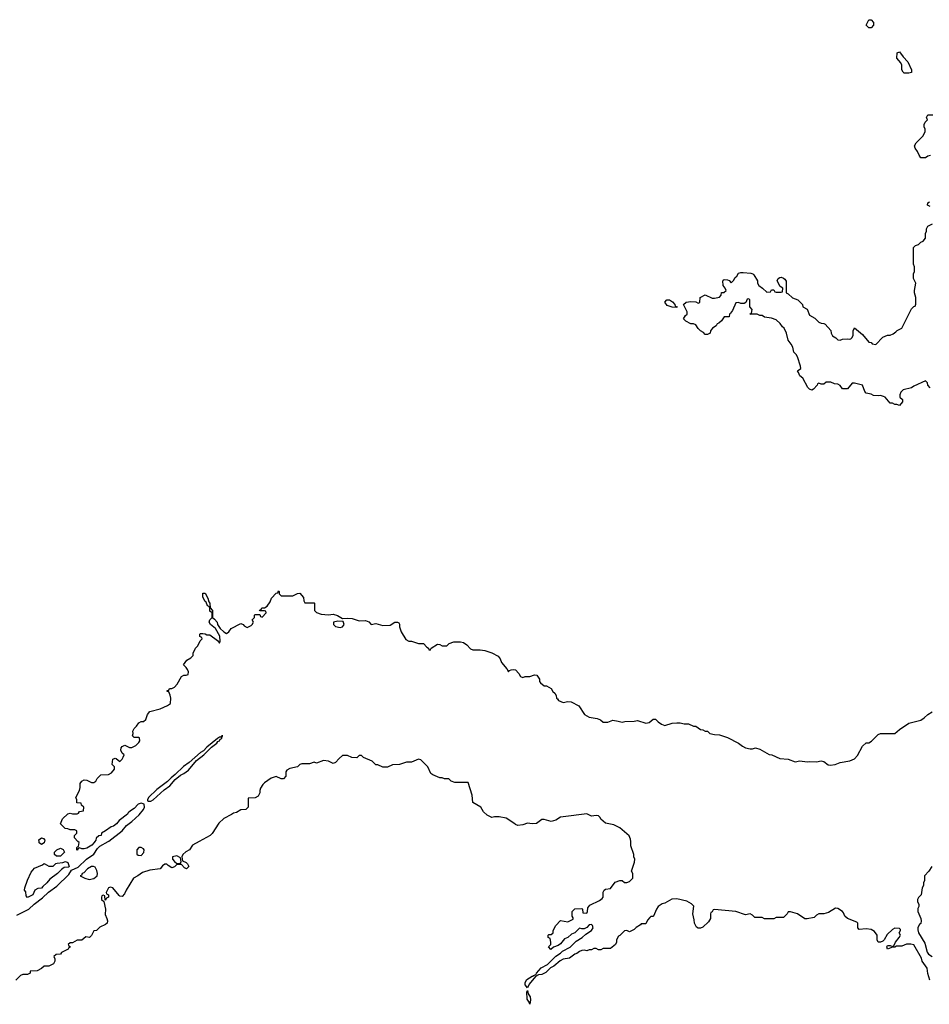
# Model space of a CAD drawing. Header units: inches. Extents: x 2323201 to 2563958, y 895391 to 1023096.
# Tile 120 of 196: x 2520365 to 2528042, y 928626 to 936934. Entities that reach past the tile are written whole.
import ezdxf

# ---------------------------------------------------------------- set-up
doc = ezdxf.new("R2010")
doc.units = ezdxf.units.IN
doc.header["$MEASUREMENT"] = 0
doc.layers.add('C5922', color=7, linetype='Continuous')
doc.layers.add('C5923', color=7, linetype='Continuous')

msp = doc.modelspace()

# ---------------------------------------------------------------- linework, layer by layer
at = {"layer": 'C5922', "color": 5, "elevation": 60}
for points in [[(2521878.2, 930000), (2521822, 929970), (2521798, 929930), (2521767.5, 929912.5), (2521742, 929890), (2521734, 929870), (2521738, 929838), (2521770, 929822), (2521782, 929810), (2521791.3, 929790), (2521772, 929770), (2521756.4, 929776.4), (2521730, 929806), (2521690, 929806), (2521670, 929786), (2521650, 929778), (2521616.4, 929796.4), (2521607.3, 929807.3), (2521590, 929808), (2521570, 929795.3), (2521550, 929768), (2521461.6, 929758.4), (2521401, 929739), (2521362, 929710), (2521324.7, 929690), (2521264, 929590), (2521250, 929558), (2521230, 929535.3), (2521210, 929538), (2521203.1, 929543.1), (2521150, 929608), (2521130, 929615.3), (2521114, 929610), (2521094, 929570), (2521098, 929558), (2521114, 929550), (2521114, 929530), (2521098, 929522), (2521090, 929506), (2521086, 929506), (2521082, 929542), (2521070, 929546), (2521058, 929542), (2521054, 929530), (2521054, 929510), (2521074, 929494), (2521087.7, 929430), (2521084.9, 929384.9), (2521101, 929350), (2521104.7, 929330), (2521102, 929310), (2521090, 929298), (2521042, 929278), (2521014, 929250), (2520990, 929246), (2520970, 929206), (2520954, 929190), (2520923.6, 929196.4), (2520890, 929168), (2520850, 929168), (2520810, 929146), (2520790, 929146), (2520774, 929130), (2520778, 929118), (2520794, 929110), (2520778, 929102), (2520774, 929090), (2520718, 929062), (2520710, 929048), (2520672.7, 929047.3), (2520654, 929030), (2520662, 929010), (2520662, 928990), (2520650, 928968), (2520611.2, 928948.9), (2520570, 928948), (2520550, 928928), (2520511.2, 928908.9), (2520454, 928906), (2520452, 928890), (2520430, 928878), (2520390, 928878), (2520370, 928868), (2520332, 928830)], [(2520341.8, 929378.2), (2520441.2, 929430), (2520487.8, 929472.2), (2520556.3, 929523.7), (2520606.8, 929573.2), (2520678.3, 929621.7), (2520779.7, 929720.3), (2520802, 929758), (2520857.9, 929782.1), (2520928.5, 929851.5), (2520990, 929892.9), (2521020, 929940), (2521040.8, 929959.2), (2521111.8, 930000)], [(2520574.4, 930000), (2520570, 929988), (2520550, 929975.3), (2520529.4, 929989.4), (2520527.9, 930000)], [(2520999.7, 930000), (2520993.4, 929990), (2520972.5, 929967.5), (2520930, 929943.7), (2520910, 929939), (2520890, 929938), (2520870, 929946), (2520858, 929942), (2520850, 929926), (2520846, 929930), (2520847.3, 929947.3), (2520850, 929954), (2520862, 929958), (2520866, 929990), (2520856, 930000)], [(2528046.6, 928830), (2528030, 928886), (2528024, 928930), (2527982.7, 928990), (2527974.5, 929014.5), (2527910, 929128), (2527885.4, 929134.6), (2527850, 929134), (2527810, 929117.2), (2527764.7, 929115.3), (2527750, 929108.7), (2527730, 929108), (2527688.7, 929090), (2527684, 929110), (2527690, 929122), (2527710, 929122), (2527730, 929114), (2527742, 929118), (2527755.3, 929150), (2527788, 929190), (2527798, 929210), (2527786, 929230), (2527798, 929250), (2527798, 929258), (2527790, 929266), (2527750, 929268), (2527730, 929258), (2527686, 929214), (2527662, 929170), (2527650, 929158), (2527630.9, 929149.1), (2527610, 929149), (2527602, 929170), (2527602, 929210), (2527580.4, 929240.4), (2527550, 929258), (2527510, 929262), (2527450, 929258), (2527438, 929270), (2527438, 929310), (2527430, 929318), (2527350, 929348.7), (2527328.7, 929370), (2527318, 929398), (2527308, 929410), (2527270, 929435.3), (2527250, 929438), (2527190, 929402), (2527150, 929388), (2527110, 929388), (2527090, 929378), (2527070, 929358), (2527010, 929346), (2526990, 929346), (2526928.8, 929388.9), (2526870, 929406), (2526850, 929406), (2526842, 929390), (2526810, 929358), (2526750, 929358), (2526730, 929348), (2526650, 929348), (2526630, 929358), (2526570, 929358), (2526550, 929378), (2526530, 929388), (2526490, 929382), (2526410, 929408.7), (2526230, 929426), (2526218, 929422), (2526210, 929406), (2526198, 929402), (2526194, 929390), (2526194, 929350), (2526176.9, 929323.1), (2526130, 929278), (2526110, 929268), (2526090, 929268), (2526076.4, 929276.4), (2526059, 929310), (2526058, 929338), (2526046, 929390), (2526054, 929454), (2526033.6, 929473.6), (2525995.5, 929495.5), (2525910, 929515.3), (2525867.5, 929512.5), (2525810, 929479), (2525787.1, 929472.9), (2525752, 929450), (2525738, 929430), (2525714, 929370), (2525710, 929366), (2525690, 929366), (2525682, 929358), (2525663.6, 929336.4), (2525650, 929306), (2525610, 929306), (2525603.6, 929296.4), (2525566.4, 929273.6), (2525550, 929258), (2525510, 929238), (2525490, 929248), (2525470, 929246), (2525430, 929206), (2525418, 929202), (2525402, 929170), (2525402, 929150), (2525392, 929130), (2525350, 929098), (2525290, 929098), (2525270, 929086), (2525250, 929086), (2525230, 929098), (2525210, 929098), (2525190, 929086), (2525170, 929086), (2525150, 929078), (2525130, 929082), (2525110, 929079), (2525090, 929072.7), (2525065.5, 929054.5), (2525050, 929049), (2525004.9, 929015.1), (2524950, 929007), (2524926.4, 928993.6), (2524872.4, 928947.6), (2524844.9, 928935.1), (2524806.4, 928893.6), (2524770, 928878.4), (2524744, 928876), (2524718, 928862), (2524663.4, 928796.6), (2524650, 928766), (2524629.5, 928790), (2524629.7, 928810.3), (2524646, 928834), (2524690, 928862.8), (2524697.2, 928862.8), (2524702, 928870), (2524723.1, 928876.9), (2524726.6, 928890), (2524766.7, 928933.3), (2524818.5, 928961.5), (2524888.3, 929031.7), (2524930, 929057.1), (2524946.7, 929073.3), (2525010.8, 929109.2), (2525062.5, 929157.5), (2525111.6, 929188.4), (2525143.3, 929216.7), (2525190, 929248.2), (2525206, 929270), (2525199, 929290), (2525190, 929299), (2525170, 929295.3), (2525150, 929275.3), (2525130, 929264), (2525110, 929262), (2525090, 929268), (2525050, 929228), (2525022, 929218), (2524992, 929190), (2524962.8, 929177.2), (2524930, 929135.3), (2524910, 929122), (2524871.2, 929108.9), (2524848.7, 929088.7), (2524828, 929110), (2524846, 929130), (2524848, 929150), (2524842, 929182), (2524826, 929190), (2524826, 929210), (2524830, 929214), (2524850, 929214), (2524866, 929230), (2524868, 929250), (2524888.8, 929291.1), (2524930, 929332), (2524990, 929322), (2525035.3, 929344.7), (2525036.4, 929356.4), (2525028.7, 929368.7), (2525028.7, 929410), (2525050, 929431.3), (2525110, 929434), (2525114, 929430), (2525118, 929398), (2525150, 929394), (2525158, 929410), (2525160.4, 929439.6), (2525176.4, 929463.6), (2525258, 929502), (2525280.4, 929519.6), (2525288, 929530), (2525288.8, 929571.1), (2525298, 929590), (2525310, 929598), (2525350, 929602), (2525390, 929658), (2525430, 929672), (2525450, 929672), (2525470, 929654), (2525490, 929654), (2525510, 929662), (2525538, 929690), (2525538, 929730), (2525528.7, 929750), (2525554.6, 929825.4), (2525555.3, 929850), (2525549, 929869), (2525548.7, 929890), (2525523.1, 929963.1), (2525521.4, 930000)], [(2528062, 929790), (2528038, 929750), (2528002, 929710), (2528002, 929670), (2527992, 929650), (2527991.6, 929628.4), (2527982, 929610), (2527974, 929550), (2527950, 929526), (2527942, 929510), (2527942, 929490), (2527952, 929470), (2527952, 929450), (2527944.7, 929435.3), (2527944.7, 929410), (2527971.2, 929351.1), (2527972, 929330), (2527970.9, 929309.1), (2527959.6, 929300.4), (2527944.7, 929275.3), (2527945.4, 929254.6), (2527951.3, 929230), (2528003, 929143), (2528024.9, 929064.9), (2528036, 929050), (2528064.7, 929030)]]:
    msp.add_lwpolyline(points, dxfattribs=at)
for points in [[(2520675.3, 929875.3), (2520658, 929890), (2520658, 929910), (2520678, 929930), (2520710, 929944.7), (2520731.2, 929931.1), (2520742, 929910), (2520710, 929875.3)], [(2521390, 929948), (2521370, 929948), (2521352, 929930), (2521352.7, 929892.7), (2521363.6, 929883.6), (2521390, 929882), (2521413.6, 929906.4), (2521415.3, 929930), (2521410, 929938)], [(2521690, 929878), (2521654, 929870), (2521654, 929850), (2521672, 929832), (2521690, 929814), (2521710, 929814), (2521722, 929818), (2521726, 929830), (2521722, 929862)], [(2520430, 929526), (2520420.4, 929540.4), (2520416.4, 929576.4), (2520406, 929590), (2520408, 929608), (2520430, 929674), (2520460.4, 929739.6), (2520490, 929774), (2520556.4, 929803.6), (2520570, 929814), (2520610, 929792), (2520647.3, 929792.7), (2520670, 929814), (2520682, 929818), (2520730, 929822), (2520750, 929832), (2520770, 929822), (2520781, 929790), (2520775.5, 929784.5), (2520740.7, 929779.3), (2520716.8, 929763.2), (2520684.7, 929730), (2520618.5, 929681.5), (2520594, 929650), (2520559.1, 929620.9), (2520550, 929606.6), (2520518, 929602), (2520491.2, 929588.9), (2520474.8, 929550)], [(2520970, 929788.7), (2520936, 929770), (2520904.5, 929735.5), (2520892, 929730), (2520886.4, 929713.6), (2520874, 929710), (2520914, 929690), (2520950, 929678.8), (2520990, 929687.3), (2521019, 929710), (2521022, 929730), (2521016.4, 929756.4), (2521002, 929782), (2520988, 929788)], [(2524670, 928626), (2524665.2, 928645.2), (2524646.6, 928670), (2524644, 928730), (2524650, 928742), (2524655.3, 928715.3), (2524672.7, 928690), (2524675.5, 928664.5)]]:
    msp.add_lwpolyline(points, close=True, dxfattribs=at)
at = {"layer": 'C5923', "color": 5, "elevation": 60}
for points in [[(2527530, 936866), (2527508.4, 936888.4), (2527530, 936934), (2527550, 936934), (2527571.6, 936911.6), (2527571.6, 936888.4), (2527550, 936866)], [(2527870, 936482), (2527830, 936484), (2527822, 936490), (2527808.7, 936510), (2527808.7, 936550), (2527802, 936570), (2527768, 936610), (2527770, 936654), (2527790, 936662), (2527819.8, 936619.8), (2527859.8, 936579.8), (2527891.3, 936510), (2527890, 936488)], [(2525910, 934506), (2525871.3, 934508.7), (2525830, 934522), (2525808.4, 934551.6), (2525826, 934570), (2525850, 934571.3), (2525874.4, 934554.4), (2525894, 934530), (2525898, 934518), (2525914, 934510)], [(2523050, 931858), (2523014, 931850), (2523014, 931830), (2523030, 931814), (2523070, 931804.7), (2523090, 931812), (2523098, 931822), (2523102, 931830), (2523095.3, 931855.3)], [(2522070, 930892), (2522058.8, 930881.2), (2522050, 930880.7), (2522034, 930870), (2521944.8, 930795.2), (2521915.6, 930764.4), (2521890.7, 930750), (2521793.9, 930666.1), (2521746.5, 930633.5), (2521676.2, 930563.8), (2521641.7, 930538.3), (2521613.1, 930506.9), (2521520.6, 930439.4), (2521450.5, 930370), (2521442, 930350), (2521443.8, 930343.8), (2521450, 930338.8), (2521470, 930339.5), (2521490, 930350.4), (2521584.9, 930435.1), (2521630.5, 930469.5), (2521676.6, 930523.4), (2521721.7, 930558.3), (2521750, 930572.8), (2521790, 930602), (2521858, 930682), (2521917.4, 930730), (2521983.3, 930796.7), (2522029.3, 930830), (2522037, 930843), (2522051.1, 930850), (2522057.1, 930862.9), (2522071.2, 930870), (2522072, 930888), (2522078, 930890)]]:
    msp.add_lwpolyline(points, close=True, dxfattribs=at)
for points in [[(2528051.6, 935788.4), (2528030, 935782), (2528010, 935768.7), (2527970, 935768), (2527955.3, 935790), (2527943.1, 935823.1), (2527922, 935850), (2527918, 935870), (2527930, 935894), (2527990, 935954), (2528008, 935990), (2528008, 936010), (2527998, 936030), (2527998, 936050), (2528006, 936070), (2528026, 936090), (2528018, 936110), (2528028.4, 936131.6), (2528070, 936132)], [(2528050, 935358), (2528026, 935370), (2528028, 935390), (2528042, 935398)], [(2528048.8, 933828.9), (2528028.8, 933848.9), (2528026, 933870), (2528010, 933886), (2527910, 933842), (2527890, 933828.7), (2527822, 933810), (2527802, 933790), (2527792, 933770), (2527794, 933750), (2527814, 933730), (2527814, 933710), (2527790, 933678), (2527767.3, 933687.3), (2527750, 933688), (2527730, 933698), (2527710, 933698), (2527668.4, 933748.4), (2527654.6, 933754.6), (2527630, 933762), (2527610, 933759), (2527570, 933764), (2527550, 933774), (2527510, 933782), (2527498, 933798), (2527478, 933850), (2527410, 933868), (2527390, 933866), (2527350, 933818), (2527310, 933818), (2527288, 933848), (2527270, 933858), (2527240.4, 933860.4), (2527210, 933875.3), (2527170, 933875.3), (2527150, 933858), (2527130, 933858), (2527110, 933866), (2527098, 933862), (2527094, 933850), (2527063.6, 933816.4), (2527050, 933808), (2527030, 933815.3), (2527015.3, 933830), (2526975.3, 933910), (2526949.3, 933929.3), (2526938, 933958), (2526928, 933970), (2526958, 933990), (2526955.3, 934010), (2526928.8, 934088.9), (2526918, 934110), (2526898, 934130), (2526888.7, 934170), (2526876, 934196), (2526849.3, 934229.3), (2526835.3, 934290), (2526818, 934330), (2526802, 934342), (2526782, 934370), (2526750, 934402), (2526710, 934415.3), (2526650, 934424), (2526630, 934438), (2526610, 934438), (2526590, 934448), (2526526, 934450), (2526542, 934458), (2526546, 934490), (2526526, 934510), (2526526, 934570), (2526518, 934578), (2526505.4, 934574.6), (2526492.7, 934547.3), (2526479.6, 934540.4), (2526450, 934538), (2526430, 934548), (2526410, 934546), (2526379.8, 934480.2), (2526363.6, 934456.4), (2526354, 934450), (2526352.7, 934427.3), (2526310, 934428), (2526286.4, 934393.6), (2526265.4, 934374.6), (2526251.6, 934368.4), (2526242, 934350), (2526212, 934330), (2526194, 934310), (2526192, 934290), (2526170, 934278), (2526150, 934278), (2526135.3, 934295.3), (2526110, 934308), (2526090, 934328), (2526070, 934358), (2526050, 934368), (2526030, 934368), (2525986, 934390), (2525966, 934410), (2525983.1, 934436.9), (2525998, 934450), (2525998, 934470), (2525968, 934530), (2525989.1, 934550.9), (2526030, 934556), (2526072, 934552), (2526090, 934542), (2526096.4, 934543.6), (2526106, 934550), (2526108.8, 934591.1), (2526150, 934611.3), (2526210, 934584.7), (2526230, 934584.7), (2526270, 934594), (2526286, 934610), (2526288.7, 934631.3), (2526307.3, 934632.7), (2526326, 934650), (2526318, 934670), (2526302, 934690), (2526298, 934730), (2526303.1, 934736.9), (2526310, 934742), (2526339.6, 934739.6), (2526352.7, 934732.7), (2526370, 934714), (2526390, 934734), (2526402, 934758), (2526418, 934770), (2526430, 934794), (2526450, 934802), (2526470, 934802), (2526535.3, 934795.3), (2526551, 934791), (2526562, 934782), (2526592, 934730), (2526592, 934710), (2526602, 934690), (2526634, 934670), (2526670, 934634), (2526702, 934638), (2526710, 934654), (2526730, 934654), (2526738, 934638), (2526750, 934634), (2526790, 934634), (2526802, 934638), (2526806, 934670), (2526782, 934682), (2526758, 934730), (2526766, 934750), (2526780.4, 934759.6), (2526790, 934762), (2526810, 934754), (2526823.6, 934743.6), (2526832.7, 934727.3), (2526834, 934630), (2526850, 934622), (2526886.4, 934586.4), (2526931.2, 934571.1), (2526972, 934530), (2526974, 934510), (2527011.2, 934491.1), (2527030, 934442), (2527075.3, 934415.3), (2527110, 934382), (2527130, 934372), (2527151.6, 934371.6), (2527163.6, 934363.6), (2527211.6, 934311.6), (2527212, 934290), (2527225.4, 934265.4), (2527252, 934250), (2527270, 934232), (2527290, 934231.3), (2527310, 934238), (2527350, 934242), (2527370, 934238), (2527378, 934242), (2527388, 934250), (2527398, 934270), (2527398, 934310), (2527410, 934334), (2527476.9, 934276.9), (2527530, 934214), (2527551.6, 934211.6), (2527558, 934198), (2527590, 934194), (2527650, 934254), (2527690, 934272), (2527710, 934272), (2527736.4, 934283.6), (2527760.4, 934299.6), (2527770, 934312), (2527808.4, 934331.6), (2527890, 934494), (2527910, 934514), (2527922, 934518), (2527927.3, 934532.7), (2527928, 934590), (2527915.3, 934630), (2527915.3, 934650), (2527928, 934710), (2527908, 934750), (2527908, 934790), (2527918, 934810), (2527918, 934850), (2527908, 934870), (2527908.4, 935011.6), (2527926, 935030), (2527950, 935038), (2527970, 935058), (2527990, 935064.7), (2528008.7, 935090), (2528009.3, 935130.7), (2528018, 935150), (2528018, 935170), (2528030, 935192), (2528067.3, 935212.7)], [(2520856, 930000), (2520826, 930030), (2520826, 930050), (2520846, 930070), (2520846, 930090), (2520830, 930098), (2520790, 930098), (2520770, 930108), (2520748.4, 930108.4), (2520708, 930148), (2520726, 930190), (2520770, 930232), (2520790, 930238), (2520810, 930232), (2520850, 930234), (2520862, 930238), (2520870, 930254), (2520902, 930258), (2520906, 930290), (2520887.3, 930307.3), (2520882, 930322), (2520847.3, 930327.3), (2520846, 930350), (2520838, 930370), (2520868.7, 930430), (2520874.6, 930454.6), (2520875.3, 930490), (2520888, 930510), (2520910, 930521), (2520930, 930518), (2520970, 930498), (2520990, 930498), (2521008, 930510), (2521018, 930530), (2521050, 930562), (2521115.3, 930564.7), (2521140.4, 930579.6), (2521166, 930610), (2521166, 930630), (2521146, 930650), (2521150, 930694), (2521170, 930702), (2521179.6, 930699.6), (2521210, 930674), (2521230, 930694), (2521238, 930710), (2521246, 930730), (2521230, 930746), (2521218, 930770), (2521222, 930790), (2521230, 930802), (2521251.3, 930811.3), (2521290, 930794), (2521310, 930794), (2521346, 930810), (2521370, 930834), (2521378, 930850), (2521374.6, 930874.6), (2521370, 930878), (2521330, 930878), (2521318, 930890), (2521322, 930910), (2521319, 930930), (2521330, 930952), (2521350, 930972), (2521370, 931002), (2521390, 931012), (2521410, 931012), (2521428, 931030), (2521442, 931070), (2521462.7, 931097.3), (2521550, 931118), (2521612.9, 931147.1), (2521636, 931164), (2521639, 931210), (2521635.3, 931235.3), (2521622, 931262), (2521610, 931266), (2521610, 931274), (2521622, 931278), (2521630, 931292), (2521650, 931292), (2521670, 931302), (2521692.5, 931327.5), (2521728.8, 931391.1), (2521750, 931402), (2521770, 931402), (2521786, 931410), (2521788, 931430), (2521782, 931450), (2521770, 931468), (2521746, 931490), (2521775.3, 931530), (2521808, 931550), (2521828, 931570), (2521828.7, 931590), (2521849.1, 931630.9), (2521868, 931650), (2521888.4, 931691.6), (2521906, 931710), (2521902, 931722), (2521886, 931730), (2521886, 931750), (2521890, 931754), (2521910, 931754), (2521930, 931752), (2521944.7, 931744.7), (2521970, 931744.7), (2522034.4, 931694.4), (2522050, 931672), (2522056, 931690), (2522053.6, 931733.6), (2522016.2, 931796.2), (2521975.3, 931830), (2521964, 931850), (2521969, 931870), (2521989.2, 931890), (2521988.4, 931928.4), (2521970, 931942), (2521969.3, 931969.3), (2521963.1, 931983.1), (2521950, 931989), (2521938.4, 932018.4), (2521930, 932025.2), (2521910, 932062), (2521910, 932094), (2521930, 932096), (2521951.9, 932051.9), (2521961.1, 932021.1), (2521970.3, 932010.3), (2521970.8, 931970.8), (2521992.2, 931950), (2521991.3, 931890), (2522010, 931876), (2522030.3, 931850.3), (2522033.4, 931830), (2522056.4, 931796.4), (2522088.3, 931768.3), (2522110, 931756), (2522128.7, 931770), (2522150, 931798), (2522230, 931838), (2522250, 931832), (2522259.6, 931819.6), (2522284.7, 931804.7), (2522318, 931822), (2522328, 931830), (2522338, 931850), (2522328, 931870), (2522346, 931890), (2522346, 931910), (2522350, 931914), (2522390, 931914), (2522398, 931898), (2522410, 931894), (2522446, 931930), (2522442, 931942), (2522430, 931946), (2522390, 931946), (2522387.3, 931952.7), (2522402, 931958), (2522408.4, 931971.6), (2522430, 931972), (2522454.6, 931985.4), (2522478, 932022), (2522490, 932054), (2522530, 932094), (2522542, 932098), (2522550, 932114), (2522554, 932110), (2522554, 932090), (2522570, 932074), (2522670, 932072), (2522708.4, 932091.6), (2522730, 932094), (2522759.6, 932059.6), (2522762, 932030), (2522770, 932014), (2522850, 932014), (2522854, 932010), (2522852, 931950), (2522870, 931932), (2522910, 931918), (2522970, 931911.3), (2523010, 931918), (2523045.4, 931905.4), (2523090, 931882), (2523130, 931884.7), (2523170, 931881), (2523230, 931862), (2523283.6, 931863.6), (2523310, 931852), (2523330, 931832), (2523370, 931838), (2523430, 931821), (2523490, 931824.7), (2523529.4, 931850.6), (2523554, 931850), (2523564.7, 931844.7), (2523570, 931834), (2523571.3, 931810), (2523584.7, 931770), (2523623.5, 931703.5), (2523650, 931691.3), (2523670, 931691.3), (2523730, 931671.3), (2523774, 931670), (2523799.6, 931639.6), (2523814, 931630), (2523818, 931618), (2523830, 931614), (2523838, 931630), (2523890, 931664.7), (2523910, 931662), (2523931.3, 931651.3), (2523968.8, 931651.1), (2523990, 931671.3), (2524030, 931684.7), (2524085.4, 931685.4), (2524110, 931678), (2524138, 931658), (2524170, 931626), (2524190, 931616), (2524250, 931616), (2524290.9, 931610.9), (2524350, 931591.3), (2524403.6, 931563.6), (2524419.8, 931539.8), (2524431.3, 931510), (2524476.8, 931456.8), (2524490, 931432), (2524498, 931442), (2524512.5, 931447.5), (2524530, 931451.3), (2524550, 931447.7), (2524577.5, 931417.5), (2524590, 931392), (2524610, 931384.7), (2524630, 931391.3), (2524670, 931391.3), (2524710, 931404.7), (2524730, 931402), (2524751.3, 931370), (2524752, 931350), (2524759.6, 931339.6), (2524790, 931314), (2524810, 931312), (2524850.7, 931290.7), (2524865.4, 931265.4), (2524882, 931250), (2524891.6, 931231.6), (2524894, 931210), (2524904.7, 931204.7), (2524912, 931190), (2524950, 931171.3), (2524990, 931182), (2525019.6, 931179.6), (2525083.6, 931143.6), (2525131.3, 931070), (2525170, 931047.7), (2525237.3, 931037.3), (2525266, 931026), (2525290, 931006.8), (2525327.1, 931007.1), (2525370, 931022.8), (2525416.3, 931016.3), (2525450, 931006), (2525471.2, 931011.1), (2525550, 931014), (2525578, 931022), (2525650, 930998.8), (2525676.5, 931003.5), (2525710, 931031.3), (2525730, 931031.3), (2525752, 931010), (2525782, 930990), (2525810, 930978.8), (2525870, 930997.3), (2525910, 931001), (2525939.8, 930999.8), (2525971.6, 930991.6), (2526010, 930992), (2526052.7, 930972.7), (2526070, 930972), (2526110, 930944.7), (2526130, 930942), (2526150, 930931.3), (2526170, 930931), (2526190, 930911.3), (2526230, 930902.8), (2526270, 930900.7), (2526338, 930878), (2526430.5, 930830.5), (2526464.5, 930804.5), (2526490, 930791.3), (2526530, 930782), (2526550, 930782), (2526574, 930790), (2526610, 930778), (2526690, 930734), (2526712, 930730), (2526779.8, 930699.8), (2526850, 930694.8), (2526910, 930671.3), (2526950, 930681), (2527010, 930670.8), (2527030, 930674.8), (2527090, 930671), (2527130, 930681), (2527150, 930676), (2527188, 930648), (2527205.2, 930645.2), (2527246, 930650), (2527290, 930666.8), (2527370, 930681), (2527410, 930698), (2527436, 930724), (2527476.4, 930803.6), (2527508.4, 930831.6), (2527530, 930832), (2527553.6, 930846.4), (2527610, 930902), (2527630, 930911), (2527750, 930911.3), (2527790, 930944.7), (2527870, 930998), (2527970, 931024.7), (2527998, 931042), (2528028.7, 931070), (2528066.3, 931093.7)], [(2525521.4, 930000), (2525520.4, 930020.4), (2525508.4, 930048.4), (2525430, 930115.3), (2525379, 930139), (2525310, 930155.3), (2525270, 930188), (2525263.1, 930203.1), (2525250, 930215.3), (2525230, 930219), (2525190, 930214), (2525150, 930232.7), (2524950, 930209.2), (2524930, 930204), (2524890, 930179), (2524850.7, 930169.3), (2524790, 930185.2), (2524770, 930184), (2524727.1, 930152.9), (2524690, 930149), (2524650, 930153.2), (2524610, 930139.3), (2524570, 930134), (2524550, 930142), (2524535.5, 930155.5), (2524470, 930195.3), (2524410, 930209), (2524371.2, 930208.9), (2524350, 930202), (2524310, 930221.2), (2524279, 930250), (2524255.3, 930290), (2524188.7, 930330), (2524182, 930390), (2524150, 930498), (2524036.4, 930496.4), (2524006, 930510), (2523987.3, 930527.3), (2523950, 930528), (2523930, 930538), (2523910, 930538), (2523850, 930562), (2523834.6, 930574.6), (2523808, 930630), (2523750, 930688.7), (2523730, 930695.3), (2523670, 930669), (2523630, 930668.7), (2523570, 930648.7), (2523510, 930648), (2523470, 930628), (2523450, 930626), (2523430, 930628), (2523387.3, 930647.3), (2523370, 930648), (2523338, 930678), (2523267.3, 930707.3), (2523250, 930726), (2523230, 930726), (2523210, 930706), (2523168.4, 930708.4), (2523130, 930726), (2523090, 930726), (2523059.6, 930700.4), (2523030, 930666), (2523010, 930658), (2522970, 930678), (2522930, 930682), (2522870, 930662), (2522850, 930668), (2522810, 930655.3), (2522745.4, 930654.6), (2522730, 930648.7), (2522710, 930628.7), (2522645.4, 930614.6), (2522619.6, 930600.4), (2522611.6, 930588.4), (2522611.3, 930550), (2522590, 930528), (2522570, 930528), (2522530, 930548), (2522486.4, 930533.6), (2522430, 930495.3), (2522418, 930482), (2522398, 930450), (2522391.3, 930430), (2522391.3, 930410), (2522376.9, 930383.1), (2522351.2, 930368.9), (2522294, 930366), (2522292, 930290), (2522274, 930270), (2522230, 930268), (2522194.4, 930245.6), (2522170, 930239), (2522153.4, 930226.6), (2522086.2, 930193.8), (2522044.5, 930155.5), (2521990, 930068), (2521972, 930050), (2521878.2, 930000)], [(2521111.8, 930000), (2521117, 930003), (2521229.6, 930090), (2521266.1, 930133.9), (2521312.1, 930167.9), (2521373.9, 930226.1), (2521408.5, 930270), (2521416.8, 930290), (2521415.3, 930315.3), (2521390, 930322.9), (2521364.7, 930315.3), (2521330, 930277.2), (2521300.4, 930259.6), (2521279.1, 930240.9), (2521273.4, 930230), (2521203.4, 930176.6), (2521181, 930150), (2521156, 930130), (2521137.3, 930122.7), (2521090, 930088.7), (2521054, 930070), (2521051.3, 930050), (2521031.6, 930048.4), (2521011.2, 930028.9), (2521006, 930010), (2520999.7, 930000)], [(2520527.9, 930000), (2520526, 930014), (2520550, 930031.3), (2520565.4, 930025.4), (2520578, 930010), (2520574.4, 930000)]]:
    msp.add_lwpolyline(points, dxfattribs=at)

doc.saveas('drawing.dxf')
